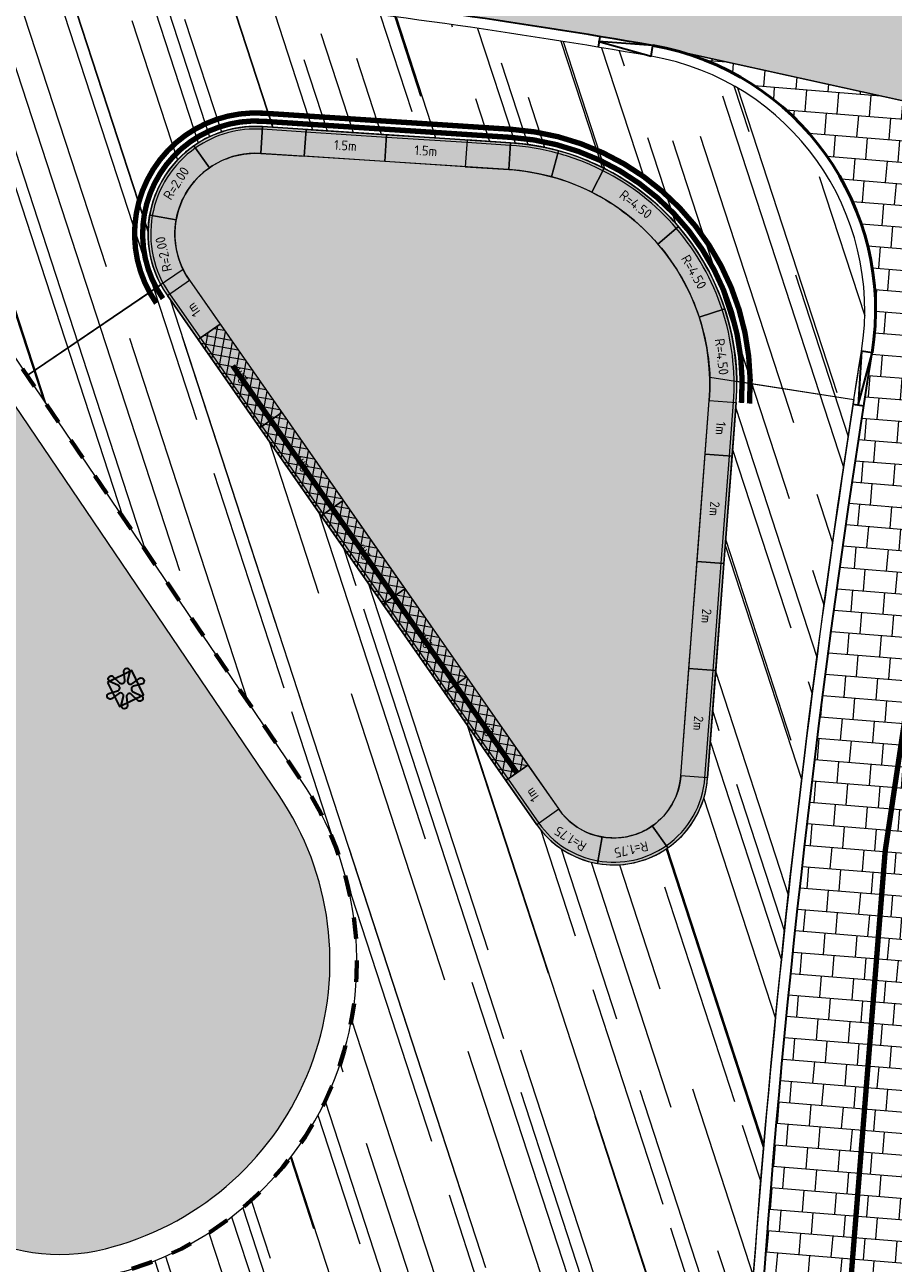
# Model space of a CAD drawing. Header units: metres. Extents: x 196674 to 197628, y 355499 to 356232.
# Tile 69 of 209: x 197017 to 197033, y 355690 to 355713. Entities that reach past the tile are written whole.
import ezdxf

# ---------------------------------------------------------------- set-up
doc = ezdxf.new("R2010")
doc.units = ezdxf.units.M
doc.linetypes.add('VW-30270_STREEP', pattern=[3, 0.3, -2.7])
doc.linetypes.add('ZZ-HIDDEN-SO', pattern=[4, 2, -2])
doc.layers.get('0').update_dxf_attribs({"lineweight": 25})
for name, color, linetype, lineweight, true_color in [('N-WE-GR-BEPLANTING_BEPLANTINGSPLAN_DERDEN-V', 7, 'Continuous', 5, 0xd3e799), ('N-WE-VH-KANTOPSLUITING_BETONBAND_HOOG_ZITELEMENT-G', 7, 'Continuous', 70, 0x7f5f00), ('N-WE-VH-KANTOPSLUITING_GELEIDEBAND_50 200-G', 1, 'Continuous', 35, 0xff0000), ('N-WE-VH-KANTOPSLUITING_OPSLUITBAND_200X250-G', 7, 'Continuous', 50, 0x0029a5), ('N-WE-VH-KANTOPSLUITING_OPSLUITBAND_480_500x160-G', 150, 'ZZ-HIDDEN-SO', 70, 0x007fff), ('N-WE-VH-KANTOPSLUITING_SOLID_500X500-V', 7, 'Continuous', 50, 0x7a7a7a), ('N-WE-VH-KANTOPSLUITING_SOLID_500X500-ZITGEDEELTE_HOUT-A', 7, 'Continuous', 20, 0x4f3b27), ('N-WE-VH-KANTOPSLUITING_SOLID_500X500_HOUT-V', 7, 'Continuous', 50, 0xccb66b), ('N-WE-VH-KANTOPSLUITING_SOLID_500X500_PASMAKEN-V', 7, 'Continuous', 50, 0x545454), ('N-WE-VH-KANTOPSLUITING_VERLAGINGSBAND_GELEIDEBAND_50 200-G', 1, 'Continuous', 35, 0xff0000), ('N-WE-VH-KANTOPSLUITING_VERLOOPBAND_GELEIDEBAND_50 200_OPSLUITBAND_200X250-G', 1, 'Continuous', 35, 0xff0000), ('N-WE-VH-OPENVERHARDING_NATUURSTEEN_ZWARTBROEKPLEIN-A', 7, 'Continuous', 20, 0xd9795e), ('N-WE-VH-OPENVERHARDING_TEGEL_200x300_FIETSPAD_ROOD-A', 7, 'Continuous', 5, 0xe04d68), ('N-WE-VH-SPECIAAL-G', 7, 'Continuous', 35, 0xe44949), ('N-WE-VW-MARKERING_LANGS_STREEP_30270_010-G', 7, 'VW-30270_STREEP', 13, 0xffffff)]:
    doc.layers.add(name, color=color, linetype=linetype, lineweight=lineweight, true_color=true_color)
for name, color, linetype, lineweight in [('N-WE-IE-KUNSTOBJECT-G', 7, 'Continuous', 35), ('N-WE-IE-KUNSTOBJECT-S', 7, 'Continuous', 35), ('N-WE-VH-KANTOPSLUITING_ACHTERKANTBAND-G', 50, 'Continuous', 18), ('N-WE-VH-KANTOPSLUITING_ELEMENT-T35', 50, 'Continuous', 35), ('N-WE-VH-KANTOPSLUITING_SOLID_500X500-G', 170, 'Continuous', 18), ('N-WE-VH-KANTOPSLUITING_SOLID_500X500_PASMAKEN-G', 170, 'Continuous', 18), ('X-XX-AL-CONSTRUCTIELIJN-G', 7, 'Continuous', 18)]:
    doc.layers.add(name, color=color, linetype=linetype, lineweight=lineweight)
doc.layers.add('N-WE-VH-HULPLIJN-G', color=40, linetype='Continuous', lineweight=5, plot=False)
doc.styles.add('NLCS-ISO-M50-T18', font='NLCS-ISO.ttf', dxfattribs={"height": 0.09000000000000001})
doc.styles.add('NLCS-ISO-M50-T35', font='NLCS-ISO.ttf', dxfattribs={"height": 0.175})
pattern_1 = [(288.0600000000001, (197056.2115529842, 355734.4411217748), (2.285864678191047, -2.49423789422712), [21, -2.799999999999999, 6.999999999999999, -1.4]), (288.0600000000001, (197138.0089711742, 355715.2408764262), (1.336245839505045, 1.908269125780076), [4.199999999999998, -0.4619999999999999, 8.399999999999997, -1.05]), (288.0600000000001, (197057.2309859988, 355733.5100705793), (3.148679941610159, -6.630539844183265), [11.2, -1.96, 5.599999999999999, -1.4])]

# ---------------------------------------------------------------- blocks, each defined once
blk = doc.blocks.new('Solid_basis_200_hout')
at = {"layer": 'N-WE-VH-KANTOPSLUITING_SOLID_500X500-ZITGEDEELTE_HOUT-A'}
h = blk.add_hatch(dxfattribs=at)
h.set_pattern_fill('ANSI37', color=256, scale=0.05)
h.set_pattern_definition([(45, (1, -0.25), (-0.1122532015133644, 0.1122532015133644), []), (135, (1, -0.25), (-0.1122532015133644, -0.1122532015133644), [])])
h.paths.add_polyline_path([(2, -0.5), (0, -0.5), (0, 0), (2, 0)])
at = {"layer": 'N-WE-VH-KANTOPSLUITING_SOLID_500X500_HOUT-V'}
h = blk.add_hatch(color=256, dxfattribs=at)
h.dxf.hatch_style = 1
h.paths.add_polyline_path([(2, -0.5), (0, -0.5), (0, 0), (2, 0)])
at = {"layer": 'N-WE-VH-KANTOPSLUITING_SOLID_500X500-G', "flags": 128}
blk.add_lwpolyline([(2, -0.5), (0, -0.5), (0, 0), (2, 0)], close=True, dxfattribs=at)
blk.add_lwpolyline([(0, -0.4500000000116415), (2, -0.4500000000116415)], dxfattribs=at)
at = {"layer": 'N-WE-VH-KANTOPSLUITING_ELEMENT-T35', "insert": (1, -0.25), "char_height": 0.18, "attachment_point": 5, "rotation": 180, "style": 'NLCS-ISO-M50-T18'}
blk.add_mtext_dynamic_manual_height_columns('2m', width=0.4722524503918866, gutter_width=0.625, heights=[0], dxfattribs=at)
blk = doc.blocks.new('Solid_basis_100')
at = {"layer": 'N-WE-VH-KANTOPSLUITING_SOLID_500X500-V'}
h = blk.add_hatch(color=256, dxfattribs=at)
h.dxf.hatch_style = 1
h.paths.add_polyline_path([(1, -0.5), (0, -0.5), (0, 0), (1, 0)])
at = {"layer": 'N-WE-VH-KANTOPSLUITING_SOLID_500X500-G', "flags": 128}
blk.add_lwpolyline([(1, -0.5), (0, -0.5), (0, 0), (1, 0)], close=True, dxfattribs=at)
blk.add_lwpolyline([(0, -0.4500000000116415), (1, -0.4500000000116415)], dxfattribs=at)
at = {"layer": 'N-WE-VH-KANTOPSLUITING_ELEMENT-T35', "insert": (0.5, -0.2500000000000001), "char_height": 0.18, "attachment_point": 5, "rotation": 180, "style": 'NLCS-ISO-M50-T18'}
blk.add_mtext_dynamic_manual_height_columns('1m', width=0.4722524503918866, gutter_width=0.625, heights=[0], dxfattribs=at)
blk = doc.blocks.new('Solid_bocht_200')
at = {"layer": 'N-WE-VH-KANTOPSLUITING_SOLID_500X500-V'}
h = blk.add_hatch(color=256, dxfattribs=at)
h.dxf.hatch_style = 1
edge = h.paths.add_edge_path()
edge.add_arc((-1.905087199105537e-11, -2.000000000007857), 2.000000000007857, 89.99999999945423, 134.9999999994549)
edge.add_line((-1.414213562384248, -0.5857864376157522), (-1.060660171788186, -0.9393398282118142))
edge.add_arc((-1.428790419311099e-11, -2.000000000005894), 1.500000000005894, 89.99999999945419, 134.9999999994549, ccw=False)
edge.add_line((0, -0.5), (0, 0))
at = {"layer": 'N-WE-VH-KANTOPSLUITING_SOLID_500X500-G', "flags": 128}
blk.add_lwpolyline([(0, 0, 0.1989123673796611), (-1.414213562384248, -0.5857864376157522), (-1.060660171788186, -0.9393398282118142, -0.198912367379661), (0, -0.5)], format="xyb", close=True, dxfattribs=at)
blk.add_lwpolyline([(0, -0.04999999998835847, 0.1989123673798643), (-1.378858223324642, -0.6211417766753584)], format="xyb", dxfattribs=at)
at = {"layer": 'N-WE-VH-KANTOPSLUITING_ELEMENT-T35', "insert": (-0.6696960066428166, -0.3832108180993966), "char_height": 0.18, "attachment_point": 5, "rotation": 22.499999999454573, "style": 'NLCS-ISO-M50-T18'}
blk.add_mtext_dynamic_manual_height_columns('R=2.00', width=0.4722524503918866, gutter_width=0.625, heights=[0], dxfattribs=at)
blk = doc.blocks.new('Solid_bocht_175')
at = {"layer": 'N-WE-VH-KANTOPSLUITING_SOLID_500X500-V'}
h = blk.add_hatch(color=256, dxfattribs=at)
h.dxf.hatch_style = 1
edge = h.paths.add_edge_path()
edge.add_arc((-1.666899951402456e-11, -1.750000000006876), 1.750000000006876, 89.99999999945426, 134.9999999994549)
edge.add_line((-1.237436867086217, -0.5125631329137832), (-0.8838834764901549, -0.8661165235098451))
edge.add_arc((-1.190675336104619e-11, -1.750000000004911), 1.250000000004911, 89.99999999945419, 134.999999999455, ccw=False)
edge.add_line((0, -0.5), (0, 0))
at = {"layer": 'N-WE-VH-KANTOPSLUITING_SOLID_500X500-G', "flags": 128}
blk.add_lwpolyline([(0, 0, 0.1989123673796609), (-1.237436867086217, -0.5125631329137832), (-0.8838834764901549, -0.8661165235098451, -0.1989123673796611), (0, -0.5)], format="xyb", close=True, dxfattribs=at)
blk.add_lwpolyline([(0, -0.04999999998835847, 0.1989123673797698), (-1.202081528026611, -0.5479184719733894)], format="xyb", dxfattribs=at)
at = {"layer": 'N-WE-VH-KANTOPSLUITING_ELEMENT-T35', "insert": (-0.5740251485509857, -0.3641807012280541), "char_height": 0.18, "attachment_point": 5, "rotation": 22.499999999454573, "style": 'NLCS-ISO-M50-T18'}
blk.add_mtext_dynamic_manual_height_columns('R=1.75', width=0.4722524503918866, gutter_width=0.625, heights=[0], dxfattribs=at)
blk = doc.blocks.new('Solid_basis_200')
at = {"layer": 'N-WE-VH-KANTOPSLUITING_SOLID_500X500-V'}
h = blk.add_hatch(color=256, dxfattribs=at)
h.dxf.hatch_style = 1
h.paths.add_polyline_path([(2, -0.5), (0, -0.5), (0, 0), (2, 0)])
at = {"layer": 'N-WE-VH-KANTOPSLUITING_SOLID_500X500-G', "flags": 128}
blk.add_lwpolyline([(2, -0.5), (0, -0.5), (0, 0), (2, 0)], close=True, dxfattribs=at)
blk.add_lwpolyline([(0, -0.4500000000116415), (2, -0.4500000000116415)], dxfattribs=at)
at = {"layer": 'N-WE-VH-KANTOPSLUITING_ELEMENT-T35', "insert": (1, -0.25), "char_height": 0.175, "attachment_point": 5, "rotation": 180, "style": 'NLCS-ISO-M50-T35'}
blk.add_mtext_dynamic_manual_height_columns('2m', width=0.4722524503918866, gutter_width=0.625, heights=[0], dxfattribs=at)
blk = doc.blocks.new('Solid_bocht_450')
at = {"layer": 'N-WE-VH-KANTOPSLUITING_SOLID_500X500-V'}
h = blk.add_hatch(color=256, dxfattribs=at)
h.dxf.hatch_style = 1
edge = h.paths.add_edge_path()
edge.add_arc((6.73173738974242e-11, -4.499999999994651), 4.499999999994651, 90.00000000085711, 112.5000000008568)
edge.add_line((-1.72207544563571, -0.3425421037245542), (-1.530733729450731, -0.804481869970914))
edge.add_arc((4.519573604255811e-11, -4.499999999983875), 3.999999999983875, 90.00000000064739, 112.5000000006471, ccw=False)
edge.add_line((0, -0.5), (0, 0))
at = {"layer": 'N-WE-VH-KANTOPSLUITING_SOLID_500X500-G', "flags": 128}
blk.add_lwpolyline([(0, 0, 0.09849140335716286), (-1.72207544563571, -0.3425421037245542), (-1.530733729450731, -0.804481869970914, -0.09849140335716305), (0, -0.5)], format="xyb", close=True, dxfattribs=at)
blk.add_lwpolyline([(0, -0.05000000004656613, 0.09849140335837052), (-1.702941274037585, -0.3887360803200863)], format="xyb", dxfattribs=at)
at = {"layer": 'N-WE-VH-KANTOPSLUITING_ELEMENT-T35', "insert": (-0.8291338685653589, -0.3316625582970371), "char_height": 0.18, "attachment_point": 5, "rotation": 11.250000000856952, "style": 'NLCS-ISO-M50-T18'}
blk.add_mtext_dynamic_manual_height_columns('R=4.50', width=0.4722524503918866, gutter_width=0.625, heights=[0], dxfattribs=at)
blk = doc.blocks.new('Solid_basis_150')
at = {"layer": 'N-WE-VH-KANTOPSLUITING_SOLID_500X500-V'}
h = blk.add_hatch(color=256, dxfattribs=at)
h.dxf.hatch_style = 1
h.paths.add_polyline_path([(1.5, -0.5), (0, -0.5), (0, 0), (1.5, 0)])
at = {"layer": 'N-WE-VH-KANTOPSLUITING_SOLID_500X500-G', "flags": 128}
blk.add_lwpolyline([(1.5, -0.5), (0, -0.5), (0, 0), (1.5, 0)], close=True, dxfattribs=at)
blk.add_lwpolyline([(0, -0.4500000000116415), (1.5, -0.4500000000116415)], dxfattribs=at)
at = {"layer": 'N-WE-VH-KANTOPSLUITING_ELEMENT-T35', "insert": (0.75, -0.25), "char_height": 0.18, "attachment_point": 5, "rotation": 180, "style": 'NLCS-ISO-M50-T18'}
blk.add_mtext_dynamic_manual_height_columns('1.5m', width=0.4722524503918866, gutter_width=0.625, heights=[0], dxfattribs=at)
blk = doc.blocks.new('Verloopband')
at = {"flags": 128}
blk.add_lwpolyline([(-0.2763672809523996, 0.9662406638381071), (0, 0), (-0.4622285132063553, 0.8923814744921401)], close=True, dxfattribs=at)
blk = doc.blocks.new('SIE-KUNSTOBJECT-SO')
at = {"linetype": 'ByBlock', "flags": 128}
blk.add_lwpolyline([(0.2657134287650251, -0.7300416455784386, 0.7002075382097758), (-0.2657134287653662, -0.730041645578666), (-0.556967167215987, -1.530254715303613, -0.9999999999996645), (-1.04675587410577, -1.247475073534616), (-0.4993778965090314, -0.5951354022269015, 0.7002075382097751), (-0.7650913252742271, -0.1349062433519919), (-1.603723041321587, -0.2827796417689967, -0.9999999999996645), (-1.60372304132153, 0.282779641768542), (-0.7650913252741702, 0.1349062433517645, 0.7002075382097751), (-0.4993778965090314, 0.5951354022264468), (-1.04675587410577, 1.247475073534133, -0.999999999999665), (-0.556967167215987, 1.530254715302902), (-0.2657134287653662, 0.7300416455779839, 0.7002075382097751), (0.2657134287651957, 0.7300416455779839), (0.5569671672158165, 1.53025471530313, -0.9999999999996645), (1.046755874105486, 1.247475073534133), (0.4993778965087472, 0.5951354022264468, 0.7002075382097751), (0.7650913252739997, 0.1349062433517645), (1.603723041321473, 0.282779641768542, -0.9999999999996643), (1.603723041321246, -0.2827796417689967), (0.7650913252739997, -0.1349062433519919, 0.7002075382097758), (0.4993778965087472, -0.5951354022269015), (1.046755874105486, -1.247475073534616, -0.999999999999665), (0.5569671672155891, -1.530254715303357)], format="xyb", close=True, dxfattribs=at)

msp = doc.modelspace()

# ---------------------------------------------------------------- hatches: boundary and pattern name
at = {"layer": 'N-WE-GR-BEPLANTING_BEPLANTINGSPLAN_DERDEN-V'}
h = msp.add_hatch(color=256, dxfattribs=at)
h.dxf.hatch_style = 1
edge = h.paths.add_edge_path()
edge.add_arc((197028.5300944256, 355711.23139896), 19.49999999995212, 184.3571817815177, 196.9835442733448)
edge.add_line((197009.8805150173, 355705.5355067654), (197013.9485283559, 355692.2159537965))
edge.add_arc((197017.2958887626, 355693.2382934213), 3.500000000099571, 196.9835442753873, 286.9872980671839)
edge.add_line((197018.318447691, 355689.8910000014), (197018.432440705, 355689.9258235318))
edge.add_arc((197016.825562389, 355695.1858560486), 5.50000000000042, 286.9872980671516, 394.1251108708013)
edge.add_line((197021.3785423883, 355698.2713662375), (197012.7363018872, 355711.0238595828))
edge.add_arc((197011.0806727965, 355709.9018558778), 2.000000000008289, 34.12511086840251, 184.35718178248)
h = msp.add_hatch(color=256, dxfattribs=at)
h.dxf.hatch_style = 1
edge = h.paths.add_edge_path()
edge.add_line((197019.7107487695, 355707.8553720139), (197026.580138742, 355698.0160894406))
edge.add_arc((197027.6050640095, 355698.7316508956), 1.249999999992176, 214.9211906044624, 355.6652177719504)
edge.add_line((197028.8514883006, 355698.6371708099), (197029.3805767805, 355705.6171468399))
edge.add_arc((197025.3920192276, 355705.9194933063), 4.000000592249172, 355.6650720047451, 446.2817671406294)
edge.add_line((197025.6514187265, 355709.9110740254), (197021.0379336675, 355710.2108883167))
edge.add_arc((197020.9406590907, 355708.7140457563), 1.499999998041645, 86.28177559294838, 214.9211904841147)
at = {"layer": 'N-WE-VH-KANTOPSLUITING_SOLID_500X500_PASMAKEN-V'}
h = msp.add_hatch(color=256, dxfattribs=at)
h.dxf.hatch_style = 1
edge = h.paths.add_edge_path()
edge.add_arc((197020.9406590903, 355708.7140457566), 1.999999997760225, 86.28177560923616, 124.9211905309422)
edge.add_line((197019.7957607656, 355710.3539261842), (197020.0819853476, 355709.943956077))
edge.add_arc((197020.9406590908, 355708.7140457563), 1.499999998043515, 86.28177559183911, 124.92119051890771, ccw=False)
edge.add_line((197021.0379336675, 355710.2108883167), (197021.0703585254, 355710.7098358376))
h = msp.add_hatch(color=256, dxfattribs=at)
h.dxf.hatch_style = 1
h.paths.add_polyline_path([(197021.8802584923, 355710.6572032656), (197021.0703585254, 355710.7098358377), (197021.0379336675, 355710.2108883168), (197021.8478336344, 355710.1582557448)])
h = msp.add_hatch(color=256, dxfattribs=at)
h.dxf.hatch_style = 1
h.paths.add_polyline_path([(197025.6838435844, 355710.4100215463), (197024.8739436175, 355710.4626541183), (197024.8415187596, 355709.9637065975), (197025.6514187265, 355709.9110740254)])
h = msp.add_hatch(color=256, dxfattribs=at)
h.dxf.hatch_style = 1
edge = h.paths.add_edge_path()
edge.add_arc((197025.3920198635, 355705.9194938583), 4.500000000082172, 74.72347049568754, 86.2817757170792)
edge.add_line((197025.6838435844, 355710.4100215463), (197025.6514187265, 355709.9110740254))
edge.add_arc((197025.3920192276, 355705.9194933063), 4.000000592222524, 74.72346064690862, 86.28176714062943, ccw=False)
edge.add_line((197026.445931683, 355709.7781554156), (197026.5776704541, 355710.2604882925))
h = msp.add_hatch(color=256, dxfattribs=at)
h.dxf.hatch_style = 1
edge = h.paths.add_edge_path()
edge.add_line((197027.4234059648, 355709.9348868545), (197027.4234104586, 355709.9348957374))
edge.add_arc((197025.3920198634, 355705.9194938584), 4.500000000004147, 63.16516527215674, 74.72347049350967)
edge.add_line((197026.5776704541, 355710.2604882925), (197026.445931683, 355709.7781554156))
edge.add_arc((197025.3920192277, 355705.9194933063), 4.000000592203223, 63.16515415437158, 74.72346064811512, ccw=False)
edge.add_line((197027.1977007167, 355709.4887395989), (197027.4234059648, 355709.9348868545))
h = msp.add_hatch(color=256, dxfattribs=at)
h.dxf.hatch_style = 1
edge = h.paths.add_edge_path()
edge.add_line((197029.350058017, 355698.5993787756), (197028.8514883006, 355698.6371708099))
edge.add_arc((197027.6050640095, 355698.7316508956), 1.250000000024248, 304.92119059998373, 355.6652177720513, ccw=False)
edge.add_line((197028.3206254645, 355697.706725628), (197028.6068500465, 355697.296755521))
edge.add_arc((197027.6050640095, 355698.7316508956), 1.749999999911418, 304.9211906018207, 355.6652177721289)
at = {"layer": 'N-WE-VH-OPENVERHARDING_NATUURSTEEN_ZWARTBROEKPLEIN-A'}
h = msp.add_hatch(dxfattribs=at)
h.set_pattern_fill('AVH-NATUURSTEEN-SO', color=256, scale=0.7, angle=258.0600000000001, pattern_type=2)
h.set_pattern_definition(pattern_1)
edge = h.paths.add_edge_path()
edge.add_arc((197007.730317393, 355593.9987894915), 119.7999999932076, 80.11494760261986, 83.82860964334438)
edge.add_arc((197007.7303173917, 355593.9987895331), 119.7999999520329, 83.828609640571, 85.14760882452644)
edge.add_arc((197021.4675709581, 355755.8167361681), 42.60000001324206, 248.74151526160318, 265.14760882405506, ccw=False)
edge.add_arc((196942.6435372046, 355553.2098959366), 174.8000000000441, 68.74151526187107, 73.4622235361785)
edge.add_line((196992.3999124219, 355720.7788164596), (196993.646, 355716.569))
edge.add_line((196993.646, 355716.569), (196994.418, 355716.948))
edge.add_line((196994.418, 355716.948), (196995.629, 355717.226))
edge.add_line((196995.629, 355717.226), (196995.676, 355717.009))
edge.add_line((196995.676, 355717.009), (196996.735, 355716.935))
edge.add_line((196996.735, 355716.935), (196997.844, 355716.473))
edge.add_line((196997.844, 355716.473), (196998.754, 355715.705))
edge.add_line((196998.754, 355715.705), (196999.371, 355714.751))
edge.add_line((196999.371, 355714.751), (196999.728, 355713.662))
edge.add_line((196999.728, 355713.662), (196999.877, 355713.647))
edge.add_line((196999.877, 355713.647), (196999.793, 355712.429))
edge.add_line((196999.793, 355712.429), (196999.549, 355711.583))
edge.add_line((196999.549, 355711.583), (196999.632, 355711.304))
edge.add_line((196999.632, 355711.304), (197001.5394956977, 355711.9220745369))
edge.add_line((197001.5394956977, 355711.9220745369), (197002.5354995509, 355712.2027294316))
edge.add_line((197002.5354995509, 355712.2027294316), (197005.0539635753, 355704.0613975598))
edge.add_line((197005.0539635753, 355704.0613975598), (197009.4023206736, 355705.3894582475))
edge.add_arc((197028.5300944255, 355711.23139896), 19.99999999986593, 184.3571817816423, 196.983544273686, ccw=False)
edge.add_arc((197011.0806727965, 355709.9018558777), 2.50000000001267, 34.125110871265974, 184.3571817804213, ccw=False)
edge.add_line((197013.1502091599, 355711.304360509), (197016.6901502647, 355706.0808220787))
edge.add_line((197016.6901502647, 355706.0808220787), (197019.1788768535, 355707.767407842))
edge.add_arc((197020.9406590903, 355708.7140457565), 1.999999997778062, 86.28177571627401, 208.2499538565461, ccw=False)
edge.add_line((197021.0703585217, 355710.7098358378), (197025.6838435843, 355710.4100215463))
edge.add_arc((197025.3920198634, 355705.9194938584), 4.4999999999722, 0.7096448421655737, 86.28177571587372, ccw=False)
edge.add_line((197029.8916747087, 355705.975227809), (197032.0706282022, 355705.6360327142))
edge.add_arc((197234.2423737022, 355674.1641979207), 204.6066740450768, 170.8977933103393, 171.1518499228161, ccw=False)
edge.add_arc((197027.4726082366, 355707.2915163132), 4.799999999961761, 350.8977933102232, 440.1149476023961)
edge = h.paths.add_edge_path()
edge.add_line((197029.8916747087, 355705.975227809), (197032.0706282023, 355705.6360327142))
edge.add_arc((197234.2423736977, 355674.1641979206), 204.6066740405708, 171.1518499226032, 177.8055978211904)
edge.add_line((197029.7857454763, 355681.9986244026), (197027.2190532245, 355682.0969756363))
edge.add_arc((197022.7323693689, 355682.442906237), 4.500000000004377, 355.5911251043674, 468.09112511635)
edge.add_line((197021.334987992, 355686.7204435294), (197018.5022650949, 355685.7950525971))
edge.add_arc((197019.4338526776, 355682.9433610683), 2.999999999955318, 108.091125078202, 109.8511173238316)
edge.add_line((197018.4151210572, 355685.7650956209), (197018.4645275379, 355689.4128152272))
edge.add_line((197018.4645275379, 355689.4128152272), (197018.5785205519, 355689.4476387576))
edge.add_arc((197016.825562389, 355695.1858560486), 5.999999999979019, 286.9872980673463, 394.1251108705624)
edge.add_line((197021.792449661, 355698.5518671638), (197016.6901502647, 355706.0808220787))
edge.add_line((197016.6901502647, 355706.0808220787), (197019.1788768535, 355707.767407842))
edge.add_arc((197020.9406590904, 355708.7140457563), 1.999999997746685, 208.2499538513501, 214.92119049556)
edge.add_line((197019.300778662, 355707.5691474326), (197026.170168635, 355697.7298648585))
edge.add_arc((197027.6050640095, 355698.7316508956), 1.74999999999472, 214.9211906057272, 355.6652177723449)
edge.add_line((197029.350058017, 355698.5993787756), (197029.8791464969, 355705.5793548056))
edge.add_arc((197025.3920198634, 355705.9194938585), 4.500000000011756, 355.6650805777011, 360.7096448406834)
h = msp.add_hatch(dxfattribs=at)
h.set_pattern_fill('AVH-NATUURSTEEN-SO', color=256, scale=0.7, angle=258.0600000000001, pattern_type=2)
h.set_pattern_definition(pattern_1)
edge = h.paths.add_edge_path()
edge.add_arc((197017.2958887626, 355693.2382934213), 4.000000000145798, 196.9835442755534, 286.98729806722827, ccw=False)
edge.add_line((197013.4703340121, 355692.0699052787), (197009.4023206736, 355705.3894582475))
edge.add_line((197009.4023206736, 355705.3894582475), (197005.0539635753, 355704.0613975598))
edge.add_line((197005.0539635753, 355704.0613975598), (197006.8591735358, 355698.2257718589))
edge.add_line((197006.8591735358, 355698.2257718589), (197008.8563505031, 355692.0196023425))
edge.add_line((197008.8563505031, 355692.0196023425), (197013.3821382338, 355677.4731516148))
edge.add_line((197013.3821382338, 355677.4731516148), (197016.853782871, 355678.5532726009))
edge.add_arc((197025.8151314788, 355681.7067201), 9.499999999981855, 169.0324823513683, 199.386679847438, ccw=False)
edge.add_arc((197019.4338526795, 355682.9433610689), 2.999999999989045, 109.85111736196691, 169.0324823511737, ccw=False)
edge.add_line((197018.4151210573, 355685.7650956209), (197018.4645275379, 355689.4128152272))
edge = h.paths.add_edge_path()
edge.add_line((197024.2403077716, 355666.2479418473), (197023.3842466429, 355666.0222286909))
edge.add_arc((197022.93808126, 355667.7143978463), 1.749999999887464, 201.2367098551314, 284.7707200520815, ccw=False)
edge.add_line((197021.3069204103, 355667.0805096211), (197016.9602582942, 355678.2656125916))
edge.add_arc((197025.8151314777, 355681.7067201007), 9.49999999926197, 199.3866798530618, 201.2367098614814, ccw=False)
edge.add_line((197016.853782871, 355678.5532726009), (197013.3821382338, 355677.4731516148))
edge.add_line((197013.3821382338, 355677.4731516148), (197013.8879183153, 355675.8475108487))
edge.add_line((197013.8879183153, 355675.8475108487), (197014.3233785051, 355674.4885421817))
edge.add_line((197014.3233785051, 355674.4885421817), (197017.3037515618, 355664.9156711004))
edge.add_line((197017.3037515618, 355664.9156711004), (197018.8329231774, 355660.101739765))
edge.add_line((197018.8329231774, 355660.101739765), (197019.6558156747, 355657.4560516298))
edge.add_line((197019.6558156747, 355657.4560516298), (197022.4462682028, 355658.3239704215))
edge.add_line((197022.4462682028, 355658.3239704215), (197022.4466684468, 355658.3240949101))
edge.add_arc((197028.2052048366, 355660.0091048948), 6.000000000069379, 166.2290523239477, 196.3100462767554, ccw=False)
edge.add_arc((197024.3201844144, 355660.9612689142), 1.999999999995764, 89.9467047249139, 166.2290523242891, ccw=False)
edge.add_line((197024.3220447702, 355662.9612680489), (197024.2403077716, 355666.2479418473))
edge = h.paths.add_edge_path()
edge.add_line((197029.7119317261, 355668.5297204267), (197029.6874944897, 355669.5606716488))
edge.add_arc((197234.2423736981, 355674.1641979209), 204.6066740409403, 177.8055978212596, 181.2892291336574, ccw=False)
edge.add_line((197029.7857454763, 355681.9986244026), (197027.2190532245, 355682.0969756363))
edge.add_line((197027.2190532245, 355682.0969756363), (197026.1428246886, 355668.1384036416))
edge.add_arc((197024.1487429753, 355668.2921505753), 1.999999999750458, 284.77072005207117, 355.5911251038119, ccw=False)
edge.add_line((197024.65864627, 355666.3582429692), (197024.2403077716, 355666.2479418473))
edge.add_line((197024.2403077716, 355666.2479418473), (197024.3220447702, 355662.9612680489))
edge.add_line((197024.3220447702, 355662.9612680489), (197028.0927690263, 355662.957760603))
edge.add_arc((197028.0909086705, 355660.9577614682), 1.999999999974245, 27.19979367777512, 89.94670472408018, ccw=False)
edge.add_line((197029.8697447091, 355661.8719509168), (197029.7119317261, 355668.5297204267))
at = {"layer": 'N-WE-VH-OPENVERHARDING_TEGEL_200x300_FIETSPAD_ROOD-A'}
h = msp.add_hatch(dxfattribs=at)
h.set_pattern_fill('AVH-TEGEL_200X300_HALFST', color=256, scale=2, angle=76.22078229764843, pattern_type=2)
h.set_pattern_definition([(76.22078229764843, (0, 0), (-0.3884882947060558, 0.09527247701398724), []), (166.2207822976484, (0, 0), (-0.1429087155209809, -0.5827324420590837), [0.4, -0.4]), (166.2207822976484, (0.09527247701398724, 0.3884882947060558), (-0.1429087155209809, -0.5827324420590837), [-0.4, 0.4])])
edge = h.paths.add_edge_path()
edge.add_arc((196942.6435371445, 355553.2098957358), 177.4000002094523, 71.8393972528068, 74.00643033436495)
edge.add_line((196991.522465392, 355723.7432075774), (196992.3322244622, 355721.0074953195))
edge.add_arc((196942.6435372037, 355553.2098959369), 175.0000000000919, 68.74151526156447, 73.50477980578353, ccw=False)
edge.add_arc((197021.467570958, 355755.8167361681), 42.40000001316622, 248.7415152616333, 265.1476088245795)
edge.add_arc((197007.7303173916, 355593.998789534), 119.999999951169, 83.82860964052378, 85.1476088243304, ccw=False)
edge.add_arc((197007.7303173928, 355593.9987894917), 119.9999999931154, 80.11494760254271, 83.82860964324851, ccw=False)
edge.add_arc((197027.4726082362, 355707.2915163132), 5.000000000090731, 75.02170182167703, 80.11494759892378, ccw=False)
edge.add_line((197028.7648740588, 355712.1216352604), (197039.2340304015, 355709.8137736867))
edge.add_arc((197087.486045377, 355906.3780202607), 202.3999999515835, 256.2079159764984, 257.7641125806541)
edge.add_arc((197031.3183658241, 355702.0257872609), 14.8000000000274, 26.26818554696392, 43.10523611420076)
edge.add_arc((197041.6303403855, 355712.2195687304), 0.5000000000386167, 256.7115733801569, 350.75338908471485, ccw=False)
edge.add_arc((197087.4860450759, 355906.3780200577), 199.9999996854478, 255.53309952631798, 256.7115733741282, ccw=False)
edge.add_line((197037.5219116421, 355712.7195959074), (197030.7605277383, 355714.2126381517))
edge.add_arc((197007.7303173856, 355593.9987894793), 122.4000000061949, 79.1548500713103, 83.82860964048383)
edge.add_arc((197007.7303173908, 355593.9987895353), 122.3999999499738, 83.82860964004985, 85.14760882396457)
edge.add_arc((197021.4675709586, 355755.8167361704), 40.00000001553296, 248.74151526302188, 265.1476088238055, ccw=False)
edge.add_arc((196942.6435371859, 355553.2098958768), 177.4000000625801, 68.74151526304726, 71.83939725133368)
h = msp.add_hatch(dxfattribs=at)
h.set_pattern_fill('AVH-TEGEL_200X300_HALFST', color=256, scale=2, angle=175.3854195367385, pattern_type=2)
h.set_pattern_definition([(175.3854195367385, (0, 0), (-0.03218103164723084, -0.3987033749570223), []), (265.3854195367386, (0, 0), (0.5980550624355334, -0.0482715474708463), [0.4, -0.4]), (265.3854195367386, (-0.3987033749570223, 0.03218103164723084), (0.5980550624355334, -0.0482715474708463), [-0.4, 0.4])])
edge = h.paths.add_edge_path()
edge.add_arc((197038.5535506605, 355706.891752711), 3.000000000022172, 77.5683247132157, 170.5055606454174, ccw=False)
edge.add_line((197039.1993763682, 355709.8214129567), (197028.764874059, 355712.1216352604))
edge.add_arc((197027.4726082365, 355707.2915163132), 4.999999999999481, -9.102206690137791, 75.0217018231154, ccw=False)
edge.add_arc((197234.2423736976, 355674.1641979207), 204.4066740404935, 170.8977933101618, 181.2891955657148)
edge.add_line((197029.8874411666, 355669.5652912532), (197029.9118755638, 355668.5344598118))
edge.add_line((197029.9118755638, 355668.5344598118), (197032.9110331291, 355668.6055505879))
edge.add_line((197032.9110331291, 355668.6055505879), (197032.8866414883, 355669.6345782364))
edge.add_arc((197234.2423736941, 355674.1641979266), 201.4066740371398, 170.5055606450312, 181.2886860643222, ccw=False)

# ---------------------------------------------------------------- linework, layer by layer
at = {"layer": 'N-WE-IE-KUNSTOBJECT-G', "flags": 128}
msp.add_lwpolyline([(197018.1892553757, 355700.3762995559), (197018.4079038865, 355699.9266409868), (197018.8575624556, 355700.1452894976), (197018.6389139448, 355700.5949480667)], close=True, dxfattribs=at)
at = {"layer": 'N-WE-VH-HULPLIJN-G', "flags": 128}
for points in [[(196997.9358588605, 355721.772997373, 0.009455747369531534), (196991.522465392, 355723.7432075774), (196992.3322244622, 355721.0074953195, -0.02078665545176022), (197006.0943463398, 355716.3018786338, 0.07170761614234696), (197017.880997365, 355713.5687008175, -0.005755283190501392), (197020.6306690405, 355713.303361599, -0.01620532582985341), (197028.330968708, 355712.2172870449, -0.02222713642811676), (197028.7648740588, 355712.1216352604), (197039.2340304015, 355709.8137736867, 0.006790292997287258), (197044.5900040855, 355708.5758725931, 0.0735979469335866), (197042.123843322, 355712.1392266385, -0.4350293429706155), (197041.5154138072, 355711.7329560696, -0.005142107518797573), (197037.5219116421, 355712.7195959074), (197030.7605277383, 355714.2126381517, 0.02039595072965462), (197020.8886760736, 355715.6894530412, 0.005755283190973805), (197018.0840109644, 355715.9600990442, -0.07170761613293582), (197006.9645288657, 355718.538568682, 0.01351788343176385)], [(197035.5946458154, 355707.3866083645, -0.4293095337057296), (197039.1993763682, 355709.8214129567), (197028.764874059, 355712.1216352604, -0.3844844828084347), (197032.4096468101, 355706.5005358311, 0.04537214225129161), (197029.8874411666, 355669.5652912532), (197029.9118755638, 355668.5344598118), (197032.9110331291, 355668.6055505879), (197032.8866414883, 355669.6345782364, -0.04708501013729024)], [(197019.300778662, 355707.5691474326), (197026.170168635, 355697.7298648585, 0.7050567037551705), (197029.350058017, 355698.5993787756), (197029.8791464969, 355705.5793548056, 0.4173696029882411), (197025.6838435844, 355710.4100215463), (197021.0703585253, 355710.7098358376, 0.6287554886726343)], [(197019.7107487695, 355707.8553720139), (197026.580138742, 355698.0160894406, 0.7050567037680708), (197028.8514883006, 355698.6371708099), (197029.3805767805, 355705.6171468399, 0.4173696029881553), (197025.6514187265, 355709.9110740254), (197021.0379336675, 355710.2108883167, 0.6287554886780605)], [(197029.8916747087, 355705.975227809), (197032.0706282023, 355705.6360327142, 0.02904061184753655), (197029.7857454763, 355681.9986244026), (197027.2190532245, 355682.0969756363, 0.5345111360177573), (197021.334987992, 355686.7204435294), (197018.5022650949, 355685.7950525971, 0.007679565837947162), (197018.4151210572, 355685.7650956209), (197018.4645275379, 355689.4128152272), (197018.5785205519, 355689.4476387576, 0.5047958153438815), (197021.792449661, 355698.5518671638), (197016.6901502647, 355706.0808220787), (197019.1788768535, 355707.767407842, 0.02911698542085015), (197019.300778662, 355707.5691474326), (197026.170168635, 355697.7298648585, 0.7050567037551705), (197029.350058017, 355698.5993787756), (197029.8791464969, 355705.5793548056, 0.02201461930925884)], [(197018.4645275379, 355689.4128152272, -0.4142327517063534), (197013.4703340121, 355692.0699052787), (197009.4023206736, 355705.3894582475), (197005.0539635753, 355704.0613975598), (197006.8591735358, 355698.2257718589), (197008.8563505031, 355692.0196023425), (197013.3821382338, 355677.4731516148), (197016.853782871, 355678.5532726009, -0.1332250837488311), (197016.4886470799, 355683.5141184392, -0.2641244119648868), (197018.4151210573, 355685.7650956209)]]:
    msp.add_lwpolyline(points, format="xyb", close=True, dxfattribs=at)
msp.add_lwpolyline([(196999.877, 355713.647), (196999.793, 355712.429), (196999.549, 355711.583), (196999.632, 355711.304), (197001.5394956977, 355711.9220745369), (197002.5354995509, 355712.2027294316), (197005.0539635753, 355704.0613975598), (197009.4023206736, 355705.3894582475, -0.05514870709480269), (197008.5878982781, 355709.7119211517, -0.7689370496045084), (197013.1502091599, 355711.304360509), (197016.6901502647, 355706.0808220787), (197019.1788768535, 355707.767407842, -0.5888580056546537), (197021.0703585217, 355710.7098358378), (197025.6838435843, 355710.4100215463, -0.3917554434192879), (197029.8916747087, 355705.975227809), (197032.0706282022, 355705.6360327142, -0.00110853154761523), (197032.2121652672, 355706.5321750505, 0.4102173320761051), (197028.2966342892, 355712.0202562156, 0.01620532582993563), (197020.6091684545, 355713.1045206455, 0.005755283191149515)], format="xyb", dxfattribs=at)
for points in [[(197028.3309687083, 355712.2172870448), (197039.1993763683, 355709.8214129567)], [(197019.5957068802, 355708.0498894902), (197016.6901502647, 355706.0808220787)], [(197029.3897792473, 355706.0533572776), (197032.0706282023, 355705.6360327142)]]:
    msp.add_lwpolyline(points, dxfattribs=at)
at = {"layer": 'N-WE-VH-KANTOPSLUITING_ACHTERKANTBAND-G', "flags": 128}
for points in [[(197028.2966342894, 355712.0202562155, 0.01620532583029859), (197020.6091684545, 355713.1045206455, 0.005755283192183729), (197017.8640795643, 355713.3694176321, -0.0717076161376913), (197006.0218311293, 355716.1154877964, 0.03260185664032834), (196984.3075872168, 355722.9719262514), (196963.5024933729, 355728.0780413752)], [(197032.2121652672, 355706.5321750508, 0.4102173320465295), (197028.2966342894, 355712.0202562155)], [(197029.7119317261, 355668.5297204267), (197029.6874944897, 355669.5606716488, -0.04537228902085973), (197032.2121652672, 355706.5321750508)]]:
    msp.add_lwpolyline(points, format="xyb", dxfattribs=at)
msp.add_lwpolyline([(197009.0864531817, 355709.7499080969, 0.05514870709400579), (197009.8805150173, 355705.5355067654), (197013.9485283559, 355692.2159537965, 0.4142327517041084), (197018.318447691, 355689.8910000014), (197018.432440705, 355689.9258235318, 0.5047958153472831), (197021.3785423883, 355698.2713662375), (197012.7363018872, 355711.0238595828, 0.7689370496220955)], format="xyb", close=True, dxfattribs=at)
at = {"layer": 'N-WE-VH-KANTOPSLUITING_BETONBAND_HOOG_ZITELEMENT-G', "ltscale": 0.2, "const_width": 0.1, "flags": 128}
msp.add_lwpolyline([(197025.8027045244, 355698.6929173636), (197020.5175490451, 355706.2630419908)], dxfattribs=at)
at = {"layer": 'N-WE-VH-KANTOPSLUITING_GELEIDEBAND_50 200-G', "ltscale": 0.2, "flags": 128}
for points in [[(197028.3309687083, 355712.2172870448, 0.01620532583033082), (197020.6306690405, 355713.303361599, 0.005755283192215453), (197017.8809973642, 355713.5687008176, -0.07170761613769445), (197006.0943463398, 355716.3018786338, 0.03260185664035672), (196984.3552577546, 355723.1661619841), (196963.5501639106, 355728.2722771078)], [(197029.9118755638, 355668.5344598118), (197029.8874411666, 355669.5652912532, -0.04537214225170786), (197032.4096468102, 355706.5005358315)]]:
    msp.add_lwpolyline(points, format="xyb", dxfattribs=at)
at = {"layer": 'N-WE-VH-KANTOPSLUITING_OPSLUITBAND_200X250-G', "ltscale": 0.1, "flags": 128}
msp.add_lwpolyline([(197032.4096468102, 355706.5005358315, 0.4102173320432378), (197028.3309687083, 355712.2172870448)], format="xyb", dxfattribs=at)
at = {"layer": 'N-WE-VH-KANTOPSLUITING_OPSLUITBAND_480_500x160-G', "ltscale": 0.2, "flags": 128}
msp.add_lwpolyline([(197008.5878982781, 355709.7119211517, 0.05514870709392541), (197009.4023206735, 355705.3894582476), (197013.4703340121, 355692.0699052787, 0.4142327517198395), (197018.4645275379, 355689.4128152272), (197018.5785205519, 355689.4476387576, 0.5047958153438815), (197021.792449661, 355698.5518671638), (197013.1502091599, 355711.304360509, 0.7689370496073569)], format="xyb", close=True, dxfattribs=at)
at = {"layer": 'N-WE-VH-KANTOPSLUITING_SOLID_500X500_PASMAKEN-G', "flags": 128}
for points in [[(197021.0703585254, 355710.7098358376, 0.1702120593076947), (197019.7957607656, 355710.3539261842), (197020.0819853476, 355709.943956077, -0.1702120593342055), (197021.0379336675, 355710.2108883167)], [(197026.5776704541, 355710.2604882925, 0.0504754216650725), (197025.6838435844, 355710.4100215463), (197025.6514187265, 355709.9110740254, -0.05047542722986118), (197026.445931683, 355709.7781554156)], [(197027.4234059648, 355709.9348868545), (197027.4234104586, 355709.9348957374, 0.05047542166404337), (197026.5776704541, 355710.2604882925), (197026.445931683, 355709.7781554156, -0.05047542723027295), (197027.1977007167, 355709.4887395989)], [(197029.350058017, 355698.5993787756), (197028.8514883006, 355698.6371708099, -0.2251031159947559), (197028.3206254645, 355697.706725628), (197028.6068500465, 355697.296755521, 0.2251031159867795)]]:
    msp.add_lwpolyline(points, format="xyb", close=True, dxfattribs=at)
for points in [[(197021.8802584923, 355710.6572032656), (197021.0703585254, 355710.7098358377), (197021.0379336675, 355710.2108883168), (197021.8478336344, 355710.1582557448)], [(197025.6838435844, 355710.4100215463), (197024.8739436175, 355710.4626541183), (197024.8415187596, 355709.9637065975), (197025.6514187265, 355709.9110740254)]]:
    msp.add_lwpolyline(points, close=True, dxfattribs=at)
for points in [[(197021.0671160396, 355710.6599410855), (197021.0671160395, 355710.6599410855, 0.1702120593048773), (197019.8243832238, 355710.3129291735, 0.1702120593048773)], [(197026.564496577, 355710.2122550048, 0.05047542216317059), (197025.6806010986, 355710.3601267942)], [(197027.4008394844, 355709.8902801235, 0.05047542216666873), (197026.564496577, 355710.2122550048)], [(197028.5782275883, 355697.3377525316, 0.2251031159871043), (197029.3002010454, 355698.6031579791)]]:
    msp.add_lwpolyline(points, format="xyb", dxfattribs=at)
for points in [[(197021.8770160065, 355710.6073085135), (197021.0671160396, 355710.6599410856)], [(197021.8802584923, 355710.6572032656), (197021.8478336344, 355710.1582557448)], [(197025.6806010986, 355710.3601267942), (197024.8707011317, 355710.4127593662)], [(197025.6838435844, 355710.4100215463), (197025.6514187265, 355709.9110740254)], [(197026.5776704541, 355710.2604882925), (197026.445931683, 355709.7781554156)]]:
    msp.add_lwpolyline(points, dxfattribs=at)
at = {"layer": 'N-WE-VH-KANTOPSLUITING_VERLAGINGSBAND_GELEIDEBAND_50 200-G', "ltscale": 0.2, "flags": 128}
msp.add_lwpolyline([(197032.2538636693, 355705.5127415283), (197032.0563821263, 355705.5443807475)], dxfattribs=at)
at = {"layer": 'N-WE-VH-KANTOPSLUITING_VERLOOPBAND_GELEIDEBAND_50 200_OPSLUITBAND_200X250-G', "flags": 128}
msp.add_lwpolyline([(197027.3451335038, 355712.3848485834), (197027.3107990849, 355712.1878177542)], dxfattribs=at)
at = {"layer": 'N-WE-VH-SPECIAAL-G', "const_width": 0.1, "flags": 128}
for points in [[(197030.1284313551, 355705.5604587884, 0.4173696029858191), (197025.7000560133, 355710.6594953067), (197021.0865709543, 355710.959309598, 0.6287554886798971), (197019.0957936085, 355707.4260351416)], [(197029.9788604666, 355705.5717967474, 0.4173696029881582), (197025.6903285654, 355710.5098110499), (197021.0768434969, 355710.8096253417, 0.628755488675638), (197019.2187846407, 355707.5119025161, 0.628755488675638)]]:
    msp.add_lwpolyline(points, format="xyb", dxfattribs=at)
at = {"layer": 'N-WE-VW-MARKERING_LANGS_STREEP_30270_010-G', "const_width": 0.1, "flags": 128}
msp.add_lwpolyline([(197034.6944219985, 355710.930124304, 0.05121946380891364), (197031.3870412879, 355669.5999364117), (197031.9915987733, 355644.0950361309, 0.01301815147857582), (197032.5053706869, 355633.7731538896, 0.01301815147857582)], format="xyb", dxfattribs=at)

# ---------------------------------------------------------------- block references
for p, rotation in [((197028.8054043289, 355708.8518543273), 310.6652177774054), ((197029.6677457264, 355707.3223948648), 288.1652177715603), ((197029.879146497, 355705.5793548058), 265.6652177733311)]:
    msp.add_blockref('Solid_bocht_450', p, dxfattribs=dict(rotation=rotation))
at = {"layer": 'N-WE-IE-KUNSTOBJECT-S', "xscale": 0.2, "yscale": 0.2, "zscale": 0.2, "rotation": 25.93154724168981}
msp.add_blockref('SIE-KUNSTOBJECT-SO', (197018.5234089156, 355700.2607945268), dxfattribs=at)
at = {"layer": 'N-WE-VH-KANTOPSLUITING_VERLAGINGSBAND_GELEIDEBAND_50 200-G', "ltscale": 0.2, "xscale": -1}
for p, rotation in [((197027.3286472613, 355712.2904432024), 281.7872710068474), ((197032.1527104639, 355705.5289476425), 12.57011661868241)]:
    msp.add_blockref('Verloopband', p, dxfattribs=dict(at, rotation=rotation))
at = {"layer": 'X-XX-AL-CONSTRUCTIELIJN-G'}
for name, p, rotation in [('Solid_basis_150', (197023.344676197, 355710.0609811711), 176.281775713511), ('Solid_basis_150', (197024.8415187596, 355709.9637065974), 176.281775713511), ('Solid_bocht_200', (197019.7957607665, 355710.3539261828), 34.92119059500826), ('Solid_bocht_200', (197018.9715231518, 355709.0640509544), 79.92119059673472), ('Solid_basis_100', (197019.7107487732, 355707.8553720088), 304.9211906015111), ('Solid_basis_200_hout', (197020.2831979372, 355707.0354317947), 304.9211906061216), ('Solid_basis_100', (197029.3049927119, 355704.6200074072), 85.66521777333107), ('Solid_basis_200_hout', (197021.4280962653, 355705.3955513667), 304.9211906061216), ('Solid_basis_200', (197029.1538245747, 355702.6257285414), 85.6652177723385), ('Solid_basis_200_hout', (197022.5729945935, 355703.7556709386), 304.9211906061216), ('Solid_basis_200', (197029.0026564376, 355700.6314496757), 85.6652177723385), ('Solid_basis_200_hout', (197023.7178929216, 355702.1157905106), 304.9211906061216), ('Solid_basis_200', (197028.8514883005, 355698.6371708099), 85.6652177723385), ('Solid_basis_200_hout', (197024.8627912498, 355700.4759100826), 304.9211906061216), ('Solid_basis_100', (197026.0076895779, 355698.8360296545), 304.9211906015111), ('Solid_bocht_175', (197026.1701686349, 355697.7298648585), 124.921190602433), ('Solid_bocht_175', (197027.2988094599, 355697.0086569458), 169.9211906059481)]:
    msp.add_blockref(name, p, dxfattribs=dict(at, rotation=rotation))

doc.saveas('drawing.dxf')
